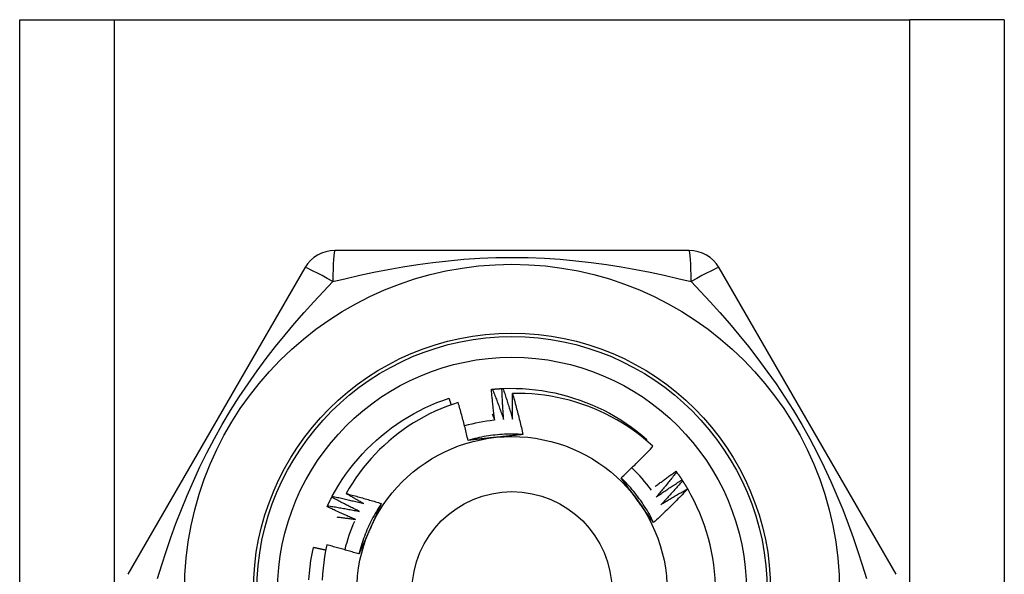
# Model space of a CAD drawing. Header units: inches. Extents: x 4.1 to 95.3, y 5.8 to 50.1.
# Tile 41 of 76: x 6.181 to 6.743, y 36.646 to 36.963. Entities that reach past the tile are written whole.
import ezdxf

# ---------------------------------------------------------------- set-up
doc = ezdxf.new("R2010")
doc.units = ezdxf.units.IN
doc.header["$MEASUREMENT"] = 0
doc.layers.add('Visible Edges(ANSI)', color=7, linetype='Continuous', lineweight=25)
doc.layers.add('Visible Tangent Edges(ANSI)', color=7, linetype='Continuous', lineweight=25)

msp = doc.modelspace()

# ---------------------------------------------------------------- linework, layer by layer
at = {"layer": 'Visible Edges(ANSI)'}
for p, q in [((6.180528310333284, 36.96306930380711), (6.234378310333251, 36.9630693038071)), ((6.180528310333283, 19.57724253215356), (6.180528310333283, 36.96306930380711)), ((6.234378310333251, 36.96306930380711), (6.688678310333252, 36.96306930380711)), ((6.742528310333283, 36.96306930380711), (6.688678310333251, 36.96306930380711)), ((6.742528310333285, 36.96306930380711), (6.742528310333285, 19.57724253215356)), ((6.562678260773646, 36.83117954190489), (6.360378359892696, 36.83117954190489)), ((6.343330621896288, 36.82133701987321), (6.242180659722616, 36.6461401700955)), ((6.680875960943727, 36.6461401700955), (6.579725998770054, 36.82133701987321)), ((6.53806041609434, 36.72275055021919), (6.53850307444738, 36.7232676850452)), ((6.555124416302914, 36.70506298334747), (6.555480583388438, 36.70457555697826)), ((6.558567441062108, 36.70011230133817), (6.558897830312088, 36.69960704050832)), ((6.561748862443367, 36.69498958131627), (6.561797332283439, 36.69490674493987)), ((6.358661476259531, 36.690217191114), (6.358943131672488, 36.69075115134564))]:
    msp.add_line(p, q, dxfattribs=at)
at = {"layer": 'Visible Edges(ANSI)', "flags": 128}
for points in [[(6.449773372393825, 36.75184297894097), (6.449798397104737, 36.75184552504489), (6.449823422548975, 36.75184805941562), (6.449848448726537, 36.75185059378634), (6.449873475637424, 36.75185311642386), (6.449898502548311, 36.75185563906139), (6.449923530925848, 36.75185816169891), (6.449948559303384, 36.75186067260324), (6.449973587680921, 36.75186317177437), (6.449998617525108, 36.75186567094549), (6.450023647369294, 36.75186817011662), (6.450048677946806, 36.75187065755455), (6.450073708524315, 36.75187314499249), (6.450098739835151, 36.75187562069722), (6.450123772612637, 36.75187809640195), (6.450148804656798, 36.75188056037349), (6.450173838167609, 36.75188302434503), (6.45019887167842, 36.75188547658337), (6.450223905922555, 36.7518879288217), (6.450248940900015, 36.75189036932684), (6.450273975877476, 36.75189280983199), (6.450299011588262, 36.75189525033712), (6.450324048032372, 36.75189767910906), (6.450349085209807, 36.75190010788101), (6.450374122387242, 36.75190252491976)], [(6.451674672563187, 36.73423034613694), (6.451578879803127, 36.73496187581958), (6.451484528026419, 36.73569362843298), (6.451391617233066, 36.73642559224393), (6.451300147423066, 36.73715776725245), (6.451210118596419, 36.73789015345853), (6.451121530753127, 36.73862275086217), (6.451034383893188, 36.73935554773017), (6.450948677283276, 36.74008855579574), (6.450864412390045, 36.74082176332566), (6.450781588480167, 36.74155517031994), (6.450700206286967, 36.74228877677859), (6.450620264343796, 36.74302257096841), (6.450541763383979, 36.74375657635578), (6.45046470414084, 36.74449076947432), (6.450389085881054, 36.74522515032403), (6.450314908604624, 36.74595973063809), (6.450242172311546, 36.74669449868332), (6.450170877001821, 36.74742944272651), (6.450101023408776, 36.74816458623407), (6.450032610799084, 36.7488999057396), (6.449965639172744, 36.7496354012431), (6.449900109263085, 36.75037108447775), (6.449836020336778, 36.75110694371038), (6.449773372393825, 36.75184297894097)], [(6.450374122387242, 36.75190252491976), (6.45059922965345, 36.75192400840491), (6.450824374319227, 36.75194503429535), (6.451049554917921, 36.75196561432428), (6.451274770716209, 36.75198572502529), (6.451500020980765, 36.75200537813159), (6.45172530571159, 36.75202457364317), (6.451950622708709, 36.75204331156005), (6.452175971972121, 36.7520615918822), (6.452401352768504, 36.75207941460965), (6.452626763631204, 36.75209677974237), (6.452852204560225, 36.75211368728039), (6.453077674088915, 36.75213013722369), (6.453303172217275, 36.75214614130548), (6.453528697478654, 36.75216167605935), (6.453754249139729, 36.75217676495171), (6.453979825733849, 36.75219138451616), (6.454205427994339, 36.75220555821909), (6.454431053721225, 36.7522192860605), (6.454656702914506, 36.75223254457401), (6.454882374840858, 36.752245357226), (6.455108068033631, 36.75225771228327), (6.455333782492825, 36.75226960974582), (6.455559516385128, 36.75228104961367), (6.455785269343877, 36.75229204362)], [(6.450374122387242, 36.75190252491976), (6.450656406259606, 36.75118848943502), (6.450937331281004, 36.7504738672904), (6.451216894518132, 36.74975868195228), (6.45149509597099, 36.74904292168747), (6.451771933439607, 36.74832658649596), (6.45204740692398, 36.74760967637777), (6.452321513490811, 36.74689220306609), (6.452594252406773, 36.7461741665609), (6.452865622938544, 36.74545555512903), (6.453135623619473, 36.74473639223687), (6.453404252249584, 36.74401665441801), (6.453671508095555, 36.74329636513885), (6.45393739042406, 36.74257551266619), (6.454201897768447, 36.74185410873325), (6.454465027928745, 36.7411321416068), (6.454726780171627, 36.74040963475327), (6.454987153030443, 36.73968656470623), (6.455246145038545, 36.73896294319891), (6.45550375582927, 36.73823878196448), (6.455759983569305, 36.73751406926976), (6.456014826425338, 36.73678880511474), (6.456268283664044, 36.73606301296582), (6.456520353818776, 36.7353366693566), (6.456771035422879, 36.73460978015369)], [(6.455786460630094, 36.7522973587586), (6.455811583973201, 36.75229860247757), (6.455836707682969, 36.75229983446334), (6.455861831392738, 36.7523010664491), (6.455886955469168, 36.75230229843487), (6.455912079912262, 36.75230350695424), (6.455937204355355, 36.75230472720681), (6.455962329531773, 36.75230593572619), (6.45598745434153, 36.75230713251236), (6.45601257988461, 36.75230832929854), (6.456037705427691, 36.75230952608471), (6.456062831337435, 36.75231071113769), (6.45608795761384, 36.75231189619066), (6.456113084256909, 36.75231306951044), (6.456138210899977, 36.75231424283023), (6.456163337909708, 36.75231540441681), (6.456188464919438, 36.75231656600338), (6.456213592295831, 36.75231771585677), (6.456238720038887, 36.75231886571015), (6.456263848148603, 36.75232000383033), (6.456288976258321, 36.75232114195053), (6.456314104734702, 36.75232228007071), (6.456339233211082, 36.7523234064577), (6.456364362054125, 36.75232452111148), (6.45638949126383, 36.75232563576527)], [(6.456771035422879, 36.73460978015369), (6.456713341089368, 36.73534530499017), (6.456657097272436, 36.73608096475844), (6.456602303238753, 36.73681676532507), (6.456548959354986, 36.73755269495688), (6.45649706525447, 36.73828876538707), (6.456446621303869, 36.73902497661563), (6.456397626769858, 36.73976130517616), (6.456350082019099, 36.74049777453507), (6.45630398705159, 36.74123436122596), (6.456259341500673, 36.74197108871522), (6.456216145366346, 36.74270792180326), (6.456174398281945, 36.74344488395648), (6.456134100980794, 36.74418197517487), (6.456095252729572, 36.74491917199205), (6.456057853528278, 36.74565649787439), (6.456021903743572, 36.74639392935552), (6.455987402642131, 36.74713147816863), (6.455954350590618, 36.74786914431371), (6.455922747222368, 36.74860691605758), (6.455892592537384, 36.74934479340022), (6.455863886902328, 36.75008278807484), (6.455836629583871, 36.75082087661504), (6.455810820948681, 36.75155907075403), (6.455786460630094, 36.7522973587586)], [(6.45638949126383, 36.75232563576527), (6.460107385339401, 36.75242812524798), (6.463825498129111, 36.75240722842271), (6.467540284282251, 36.75226417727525), (6.471248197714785, 36.75200025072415), (6.474945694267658, 36.75161668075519), (6.478629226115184, 36.75111473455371), (6.482295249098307, 36.75049567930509), (6.485940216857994, 36.74976074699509), (6.489560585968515, 36.74891120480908), (6.493152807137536, 36.74794829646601), (6.496713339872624, 36.74687328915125), (6.50023863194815, 36.74568743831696), (6.503725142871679, 36.74439198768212), (6.507169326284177, 36.74298820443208), (6.510567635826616, 36.74147733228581), (6.51391652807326, 36.73986062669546), (6.517212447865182, 36.73813934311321), (6.520451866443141, 36.73631474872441), (6.523631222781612, 36.73438808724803), (6.52674697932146, 36.73236060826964), (6.529795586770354, 36.7302335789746), (6.53277350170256, 36.72800824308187), (6.535677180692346, 36.72568586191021), (6.53850307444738, 36.7232676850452)], [(6.45638949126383, 36.75232563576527), (6.456634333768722, 36.75159791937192), (6.456877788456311, 36.75086968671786), (6.457119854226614, 36.75014094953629), (6.45736052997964, 36.74941170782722), (6.457599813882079, 36.74868197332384), (6.457837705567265, 36.74795173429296), (6.458074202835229, 36.74722100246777), (6.458309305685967, 36.74648977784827), (6.458543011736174, 36.74575804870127), (6.458775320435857, 36.74502583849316), (6.459006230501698, 36.74429313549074), (6.459235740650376, 36.74355993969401), (6.459463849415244, 36.74282626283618), (6.459690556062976, 36.74209209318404), (6.459915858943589, 36.74135745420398), (6.460139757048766, 36.74062232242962), (6.460362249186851, 36.73988672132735), (6.460583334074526, 36.73915062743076), (6.460803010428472, 36.73841406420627), (6.46102127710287, 36.73767703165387), (6.461238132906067, 36.73693952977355), (6.461453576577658, 36.73620154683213), (6.461667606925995, 36.73546310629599), (6.461880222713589, 36.73472418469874)], [(6.461880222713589, 36.73472418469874), (6.461863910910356, 36.73533920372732), (6.461848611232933, 36.73595426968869), (6.461834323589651, 36.73656937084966), (6.461821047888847, 36.73718451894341), (6.461808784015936, 36.73779971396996), (6.461797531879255, 36.7384149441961), (6.461787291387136, 36.73903022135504), (6.461778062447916, 36.73964552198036), (6.461769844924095, 36.74026086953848), (6.461762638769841, 36.7408762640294), (6.461756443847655, 36.7414916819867), (6.461751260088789, 36.7421071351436), (6.461747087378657, 36.7427226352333), (6.461743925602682, 36.74333815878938), (6.461741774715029, 36.74395370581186), (6.461740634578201, 36.74456929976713), (6.461740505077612, 36.74518490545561), (6.461741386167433, 36.74580055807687), (6.461743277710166, 36.74641622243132), (6.461746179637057, 36.74703192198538), (6.46175009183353, 36.74764765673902), (6.461755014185, 36.74826340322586), (6.461760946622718, 36.7488791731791), (6.461767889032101, 36.74949496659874)], [(6.541994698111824, 36.71929893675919), (6.539254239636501, 36.72173627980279), (6.536441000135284, 36.72408273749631), (6.533557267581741, 36.72633673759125), (6.530605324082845, 36.72849669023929), (6.52758747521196, 36.73056102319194), (6.524506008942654, 36.73252815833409), (6.521363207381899, 36.73439650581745), (6.518161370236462, 36.73616449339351), (6.514902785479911, 36.73783054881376), (6.511589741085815, 36.7393930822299), (6.508224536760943, 36.74085052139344), (6.504810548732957, 36.74220085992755), (6.501358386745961, 36.74343976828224), (6.497872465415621, 36.74456594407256), (6.494355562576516, 36.74557880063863), (6.490810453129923, 36.74647771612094), (6.48723991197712, 36.74726209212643), (6.483646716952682, 36.747931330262), (6.480033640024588, 36.74848483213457), (6.476403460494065, 36.74892196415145), (6.472758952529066, 36.74924216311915), (6.469102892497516, 36.74944478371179), (6.465438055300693, 36.74952925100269), (6.461767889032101, 36.74949496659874)], [(6.461767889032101, 36.74949496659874), (6.462046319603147, 36.74852603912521), (6.462322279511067, 36.747556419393), (6.462595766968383, 36.74658608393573), (6.462866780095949, 36.745615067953), (6.463135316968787, 36.74464335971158), (6.463401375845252, 36.7436709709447), (6.463664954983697, 36.74269788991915), (6.463926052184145, 36.74172414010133), (6.464184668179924, 36.74074969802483), (6.464440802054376, 36.73977456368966), (6.464694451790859, 36.73879874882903), (6.46494561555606, 36.73782226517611), (6.465194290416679, 36.73684510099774), (6.465440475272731, 36.73586726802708), (6.465684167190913, 36.73488875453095), (6.465925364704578, 36.73390959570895), (6.466164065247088, 36.73292976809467), (6.46640026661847, 36.7319492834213), (6.466633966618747, 36.73096815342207), (6.46686516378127, 36.72998637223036), (6.46709385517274, 36.72900394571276), (6.467320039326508, 36.72802088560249), (6.467543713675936, 36.72703718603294), (6.467764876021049, 36.72605285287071)], [(6.358943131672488, 36.69075115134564), (6.360741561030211, 36.69400674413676), (6.362646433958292, 36.69719990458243), (6.364654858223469, 36.70032821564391), (6.366763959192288, 36.70338926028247), (6.368970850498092, 36.70638061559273), (6.371272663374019, 36.70929986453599), (6.373666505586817, 36.71214459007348), (6.376149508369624, 36.71491237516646), (6.378718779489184, 36.71760080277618), (6.381371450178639, 36.7202074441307), (6.384104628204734, 36.72272989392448), (6.386915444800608, 36.72516572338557), (6.389801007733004, 36.72751252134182), (6.392758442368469, 36.7297678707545), (6.395784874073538, 36.73192934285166), (6.398877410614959, 36.73399452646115), (6.402033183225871, 36.73596100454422), (6.40524929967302, 36.73782636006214), (6.408522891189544, 36.73958817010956), (6.411851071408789, 36.74124400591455), (6.415230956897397, 36.74279147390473), (6.418659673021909, 36.74422814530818), (6.422134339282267, 36.74555159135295), (6.425652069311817, 36.7467593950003)], [(6.430815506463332, 36.74434038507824), (6.427475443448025, 36.74323159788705), (6.424168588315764, 36.74201734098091), (6.420897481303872, 36.74069804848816), (6.417668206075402, 36.7392757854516), (6.414489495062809, 36.73775444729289), (6.41136370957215, 36.73613548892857), (6.408293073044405, 36.73442034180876), (6.405279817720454, 36.7326103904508), (6.40232616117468, 36.73070706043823), (6.39943434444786, 36.72871174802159), (6.396606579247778, 36.72662587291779), (6.393845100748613, 36.724450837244), (6.391152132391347, 36.72218804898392), (6.388529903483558, 36.7198389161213), (6.385980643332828, 36.71740485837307), (6.383507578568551, 36.71488832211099), (6.381118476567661, 36.71229704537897), (6.37881583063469, 36.70963416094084), (6.376601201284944, 36.70690185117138), (6.374476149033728, 36.70410231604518), (6.372442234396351, 36.70123775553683), (6.370501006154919, 36.69831035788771), (6.368654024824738, 36.69532232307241), (6.366902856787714, 36.69227584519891)], [(6.426912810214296, 36.74303329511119), (6.426861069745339, 36.74318878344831), (6.426809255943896, 36.74334424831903), (6.426757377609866, 36.74349970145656), (6.426705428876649, 36.74365513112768), (6.426653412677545, 36.74381053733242), (6.426601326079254, 36.74396593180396), (6.426549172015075, 36.7441212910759), (6.42649694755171, 36.74427663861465), (6.426444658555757, 36.744431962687), (6.426392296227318, 36.74458727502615), (6.42633986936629, 36.74474256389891), (6.426287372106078, 36.74489782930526), (6.426234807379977, 36.74505307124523), (6.426182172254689, 36.7452082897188), (6.426129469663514, 36.74536349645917), (6.426076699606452, 36.74551867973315), (6.426023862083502, 36.74567383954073), (6.425970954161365, 36.74582898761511), (6.425917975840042, 36.7459841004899), (6.42586493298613, 36.7461392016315), (6.425811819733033, 36.74629427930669), (6.425758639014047, 36.74644934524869), (6.425705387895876, 36.74660437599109), (6.425652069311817, 36.7467593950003)], [(6.436447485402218, 36.72270276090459), (6.436238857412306, 36.72361132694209), (6.436027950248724, 36.7245193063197), (6.435814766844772, 36.72542669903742), (6.435599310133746, 36.72633349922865), (6.43538158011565, 36.7272397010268), (6.43516157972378, 36.72814530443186), (6.434939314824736, 36.72905030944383), (6.434714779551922, 36.72995471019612), (6.434487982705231, 36.73085849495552), (6.434258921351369, 36.73176167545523), (6.43402760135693, 36.73266423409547), (6.433794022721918, 36.73356617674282), (6.433558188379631, 36.73446749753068), (6.433320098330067, 36.73536819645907), (6.43307975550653, 36.73626825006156), (6.432837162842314, 36.73716768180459), (6.432592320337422, 36.73806647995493), (6.432345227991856, 36.73896465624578), (6.432095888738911, 36.73986219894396), (6.431844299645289, 36.74075910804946), (6.431590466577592, 36.74165538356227), (6.431334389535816, 36.74255102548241), (6.431076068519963, 36.74344603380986), (6.430815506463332, 36.74434038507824)], [(6.450239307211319, 36.73774385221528), (6.450299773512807, 36.7375977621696), (6.450360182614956, 36.73745163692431), (6.450420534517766, 36.73730548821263), (6.450480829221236, 36.73715930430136), (6.450541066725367, 36.7370131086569), (6.450601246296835, 36.73686687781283), (6.450661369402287, 36.73672062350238), (6.450721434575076, 36.73657434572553), (6.450781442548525, 36.73642804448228), (6.450841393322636, 36.73628170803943), (6.450901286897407, 36.73613534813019), (6.450961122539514, 36.73598896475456), (6.451020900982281, 36.73584255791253), (6.451080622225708, 36.73569612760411), (6.451140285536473, 36.73554966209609), (6.451199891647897, 36.73540317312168), (6.451259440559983, 36.73525666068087), (6.45131893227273, 36.73511012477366), (6.451378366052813, 36.73496355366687), (6.451437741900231, 36.73481697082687), (6.451497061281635, 36.73467035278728), (6.451556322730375, 36.7345237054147), (6.451615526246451, 36.73437704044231), (6.451674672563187, 36.73423034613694)], [(6.467764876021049, 36.72605285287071), (6.466448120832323, 36.72613264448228), (6.465130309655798, 36.72619323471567), (6.463811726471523, 36.72623463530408), (6.462492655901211, 36.72625686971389), (6.461173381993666, 36.72625994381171), (6.459854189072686, 36.72624388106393), (6.458535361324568, 36.72620870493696), (6.457217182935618, 36.72615442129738), (6.455899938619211, 36.7260810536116), (6.454583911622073, 36.72598861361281), (6.453269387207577, 36.725877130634), (6.451956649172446, 36.72574660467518), (6.450645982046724, 36.72559706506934), (6.449337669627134, 36.72542852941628), (6.448031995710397, 36.72524100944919), (6.446729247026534, 36.72503452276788), (6.445429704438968, 36.72480908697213), (6.444133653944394, 36.72456471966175), (6.442841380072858, 36.72430143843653), (6.441553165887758, 36.72401926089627), (6.44026929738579, 36.72371819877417), (6.438990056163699, 36.72339827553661), (6.437715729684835, 36.72305950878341), (6.436446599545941, 36.72270191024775)], [(6.452268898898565, 36.7243950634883), (6.451604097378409, 36.72432518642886), (6.450939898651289, 36.72425535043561), (6.450276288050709, 36.72418554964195), (6.449613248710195, 36.72411576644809), (6.448950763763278, 36.72404598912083), (6.448288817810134, 36.72397620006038), (6.447627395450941, 36.72390638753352), (6.446966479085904, 36.72383653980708), (6.446306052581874, 36.72376663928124), (6.445646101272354, 36.72369667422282), (6.444986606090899, 36.72362663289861), (6.44432755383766, 36.72355650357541), (6.443668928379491, 36.72348626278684), (6.443010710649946, 36.72341590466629), (6.442352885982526, 36.72334541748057), (6.441695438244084, 36.72327477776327), (6.441038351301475, 36.7232039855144), (6.440381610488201, 36.72313301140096), (6.439725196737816, 36.72306185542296), (6.439069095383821, 36.722990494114), (6.438413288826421, 36.72291891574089), (6.437757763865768, 36.722847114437), (6.437102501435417, 36.72277506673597), (6.436447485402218, 36.72270276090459)], [(6.467764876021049, 36.72605285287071), (6.467123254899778, 36.72598193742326), (6.466481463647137, 36.72591129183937), (6.465839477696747, 36.72584090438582), (6.465197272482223, 36.72577075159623), (6.464554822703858, 36.7257008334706), (6.463912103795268, 36.72563112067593), (6.463269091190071, 36.72556160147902), (6.462625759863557, 36.72549226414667), (6.461982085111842, 36.7254230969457), (6.461338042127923, 36.7253540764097), (6.460693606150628, 36.72528519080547), (6.460048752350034, 36.72521642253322), (6.459403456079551, 36.72514775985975), (6.458757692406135, 36.72507919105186), (6.458111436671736, 36.72501069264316), (6.45746466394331, 36.72494225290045), (6.456817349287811, 36.72487386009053), (6.456169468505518, 36.72480549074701), (6.455520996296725, 36.72473714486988), (6.454871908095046, 36.72466878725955), (6.454222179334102, 36.72460041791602), (6.453571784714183, 36.7245320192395), (6.452920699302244, 36.7244635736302), (6.452268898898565, 36.7243950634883)], [(6.523816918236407, 36.70122083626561), (6.524599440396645, 36.70194909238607), (6.525379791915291, 36.70267955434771), (6.526157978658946, 36.70341222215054), (6.526933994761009, 36.70414708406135), (6.527707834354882, 36.70488414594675), (6.528479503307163, 36.70562339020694), (6.529248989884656, 36.70636482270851), (6.53001629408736, 36.70710842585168), (6.530781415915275, 36.70785421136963), (6.531544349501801, 36.70860215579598), (6.532305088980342, 36.70935227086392), (6.533063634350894, 36.71010453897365), (6.53381998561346, 36.71085896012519), (6.534574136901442, 36.71161552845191), (6.535326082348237, 36.71237423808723), (6.536075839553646, 36.71313510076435), (6.536823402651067, 36.71389811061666), (6.537568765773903, 36.71466326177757), (6.538311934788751, 36.71543055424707), (6.539052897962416, 36.71619998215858), (6.539791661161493, 36.71697153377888), (6.540528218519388, 36.71774521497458), (6.541262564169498, 36.71852101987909), (6.541994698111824, 36.71929893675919)], [(6.543224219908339, 36.69627867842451), (6.543712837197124, 36.69665384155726), (6.54420208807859, 36.69702820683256), (6.544691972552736, 36.69740178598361), (6.545182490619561, 36.6977745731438), (6.54567363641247, 36.69814656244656), (6.546165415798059, 36.69851775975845), (6.546657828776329, 36.69888816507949), (6.547150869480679, 36.69925777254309), (6.547644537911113, 36.69962658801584), (6.548138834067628, 36.69999460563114), (6.548633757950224, 36.70036182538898), (6.549129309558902, 36.70072825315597), (6.549625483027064, 36.70109387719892), (6.550122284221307, 36.70145870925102), (6.550619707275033, 36.70182273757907), (6.551117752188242, 36.70218596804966), (6.551616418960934, 36.70254840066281), (6.552115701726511, 36.70291002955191), (6.552615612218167, 36.70327086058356), (6.553116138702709, 36.70363088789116), (6.553617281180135, 36.70399011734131), (6.554119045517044, 36.70434854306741), (6.554621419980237, 36.70470616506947), (6.555124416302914, 36.70506298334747)], [(6.555480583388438, 36.70457555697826), (6.555008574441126, 36.70396996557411), (6.554535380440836, 36.70336525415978), (6.554061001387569, 36.7027614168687), (6.553585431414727, 36.70215847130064), (6.553108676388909, 36.70155640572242), (6.552630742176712, 36.70095522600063), (6.552151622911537, 36.70035493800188), (6.551671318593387, 36.69975554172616), (6.551189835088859, 36.69915703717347), (6.550707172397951, 36.69855942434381), (6.550223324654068, 36.69796270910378), (6.549738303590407, 36.69736689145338), (6.549252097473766, 36.69677197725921), (6.548764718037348, 36.69617796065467), (6.548276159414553, 36.69558485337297), (6.547786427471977, 36.6949926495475), (6.547295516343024, 36.69440135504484), (6.546803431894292, 36.69381097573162), (6.546310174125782, 36.69322149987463), (6.54581574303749, 36.69263294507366), (6.545320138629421, 36.69204530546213), (6.544823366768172, 36.69145858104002), (6.544325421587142, 36.69087277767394), (6.543826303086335, 36.69028790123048)], [(6.555480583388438, 36.70457555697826), (6.555613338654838, 36.70439248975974), (6.55574571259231, 36.70420916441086), (6.555877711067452, 36.70402557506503), (6.556009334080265, 36.70384172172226), (6.55614057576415, 36.70365760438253), (6.556271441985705, 36.70347322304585), (6.556401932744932, 36.70328858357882), (6.55653204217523, 36.70310368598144), (6.556661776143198, 36.7029185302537), (6.556791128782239, 36.70273311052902), (6.55692010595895, 36.70254743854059), (6.557048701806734, 36.70236150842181), (6.557176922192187, 36.70217532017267), (6.557304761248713, 36.70198887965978), (6.557432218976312, 36.70180218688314), (6.55755930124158, 36.70161523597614), (6.55768600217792, 36.70142803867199), (6.557812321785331, 36.70124058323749), (6.557938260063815, 36.70105288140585), (6.55806382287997, 36.70086492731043), (6.558189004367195, 36.70067672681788), (6.558313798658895, 36.70048827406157), (6.558438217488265, 36.7002995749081), (6.558562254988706, 36.70011062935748)], [(6.542376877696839, 36.67577422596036), (6.541787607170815, 36.6769544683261), (6.541181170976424, 36.67812601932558), (6.540557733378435, 36.67928864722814), (6.539917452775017, 36.68044211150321), (6.539260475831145, 36.68158617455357), (6.538586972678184, 36.68272059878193), (6.537897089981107, 36.68384514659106), (6.537190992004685, 36.6849595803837), (6.536468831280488, 36.68606366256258), (6.535730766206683, 36.68715716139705), (6.534976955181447, 36.68823982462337), (6.534207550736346, 36.68931142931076), (6.533422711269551, 36.6903717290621), (6.532622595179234, 36.69142049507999), (6.531807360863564, 36.69245748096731), (6.530977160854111, 36.69348245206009), (6.530132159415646, 36.69449516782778), (6.529272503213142, 36.69549539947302), (6.528398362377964, 36.69648290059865), (6.527509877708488, 36.69745743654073), (6.526607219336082, 36.69841877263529), (6.525690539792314, 36.69936666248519), (6.52475999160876, 36.70030087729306), (6.523815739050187, 36.70122118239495)], [(6.533193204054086, 36.68836524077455), (6.53280028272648, 36.68890603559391), (6.532407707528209, 36.68944633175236), (6.532015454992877, 36.68998613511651), (6.531623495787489, 36.69052545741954), (6.531231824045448, 36.69106429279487), (6.530840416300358, 36.69160265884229), (6.530449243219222, 36.69214056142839), (6.530058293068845, 36.69267801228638), (6.529667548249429, 36.69321500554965), (6.529276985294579, 36.69375155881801), (6.528886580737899, 36.69428767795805), (6.528496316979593, 36.69482336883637), (6.528106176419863, 36.69535863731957), (6.527716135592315, 36.69589348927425), (6.527326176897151, 36.6964279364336), (6.526936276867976, 36.69696198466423), (6.526546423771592, 36.69749563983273), (6.526156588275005, 36.69802890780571), (6.525766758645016, 36.69856180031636), (6.525376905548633, 36.69909432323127), (6.524987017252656, 36.69962647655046), (6.52459707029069, 36.70015827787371), (6.524207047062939, 36.70068972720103), (6.523816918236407, 36.70122083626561)], [(6.543826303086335, 36.69028790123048), (6.544430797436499, 36.69071087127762), (6.545036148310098, 36.691132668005), (6.54564235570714, 36.69155327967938), (6.546249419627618, 36.691972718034), (6.546857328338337, 36.69239097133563), (6.547466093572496, 36.69280803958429), (6.548075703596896, 36.69322392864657), (6.548686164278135, 36.69363863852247), (6.549297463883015, 36.6940521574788), (6.549909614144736, 36.69446449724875), (6.550522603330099, 36.69487564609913), (6.551136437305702, 36.69528560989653), (6.551751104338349, 36.69569438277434), (6.552366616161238, 36.69610197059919), (6.552982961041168, 36.69650836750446), (6.553600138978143, 36.69691357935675), (6.55421814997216, 36.69731759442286), (6.55483699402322, 36.69772041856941), (6.555456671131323, 36.69812205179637), (6.556077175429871, 36.69852249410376), (6.556698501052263, 36.69892173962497), (6.5573206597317, 36.69931978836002), (6.557943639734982, 36.69971664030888), (6.558567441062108, 36.70011230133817)], [(6.558897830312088, 36.69960704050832), (6.558395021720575, 36.69902676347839), (6.557891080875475, 36.69844743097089), (6.557385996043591, 36.69786903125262), (6.556879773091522, 36.69729158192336), (6.556372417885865, 36.69671507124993), (6.555863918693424, 36.69613951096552), (6.555354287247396, 36.69556490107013), (6.554843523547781, 36.69499124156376), (6.554331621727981, 36.69441853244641), (6.553818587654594, 36.69384677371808), (6.553304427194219, 36.69327597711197), (6.552789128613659, 36.69270614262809), (6.552272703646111, 36.69213726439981), (6.551755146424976, 36.69156934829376), (6.551236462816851, 36.69100239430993), (6.550716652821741, 36.69043640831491), (6.550195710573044, 36.68987139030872), (6.549673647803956, 36.68930734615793), (6.549150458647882, 36.68874426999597), (6.548626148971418, 36.68818216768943), (6.548100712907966, 36.6876210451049), (6.547574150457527, 36.68706089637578), (6.547046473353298, 36.68650173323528), (6.546517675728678, 36.6859435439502)], [(6.558897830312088, 36.69960704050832), (6.559020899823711, 36.69941733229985), (6.559143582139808, 36.69922738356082), (6.559265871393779, 36.69903718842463), (6.559387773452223, 36.6988467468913), (6.55950928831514, 36.69865607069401), (6.559630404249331, 36.69846514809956), (6.559751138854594, 36.69827398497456), (6.559871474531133, 36.698082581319), (6.559991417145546, 36.69789093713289), (6.560110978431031, 36.69769905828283), (6.56023014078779, 36.69750693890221), (6.560348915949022, 36.69731458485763), (6.560467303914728, 36.6971219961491), (6.560585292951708, 36.69692917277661), (6.560702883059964, 36.69673611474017), (6.560820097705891, 36.69654282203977), (6.560936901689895, 36.69634929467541), (6.561053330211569, 36.6961555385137), (6.561169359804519, 36.69596155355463), (6.561284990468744, 36.69576733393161), (6.56140023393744, 36.69557289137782), (6.561515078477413, 36.69537821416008), (6.561629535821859, 36.69518331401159), (6.56174359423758, 36.69498818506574)], [(6.561797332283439, 36.69490674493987), (6.561014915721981, 36.69408321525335), (6.560230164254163, 36.69326194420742), (6.559443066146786, 36.69244293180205), (6.558653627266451, 36.69162619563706), (6.557861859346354, 36.69081172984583), (6.557067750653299, 36.68999954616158), (6.556271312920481, 36.68918964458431), (6.555472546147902, 36.68838203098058), (6.554671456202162, 36.68757670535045), (6.553868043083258, 36.68677368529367), (6.553062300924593, 36.68597295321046), (6.552254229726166, 36.68517451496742), (6.551443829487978, 36.68437837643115), (6.550631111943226, 36.68358454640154), (6.549816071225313, 36.6827930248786), (6.548998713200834, 36.68200382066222), (6.548179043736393, 36.681216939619), (6.547357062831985, 36.68043238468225), (6.546532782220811, 36.67965016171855), (6.545706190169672, 36.67887027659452), (6.544877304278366, 36.67809273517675), (6.544046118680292, 36.67731754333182), (6.543212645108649, 36.67654470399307), (6.542376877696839, 36.67577422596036)], [(6.546517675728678, 36.6859435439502), (6.547143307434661, 36.68633457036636), (6.547769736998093, 36.68672437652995), (6.548396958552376, 36.68711296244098), (6.549024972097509, 36.68750032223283), (6.549653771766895, 36.68788646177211), (6.550283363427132, 36.68827136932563), (6.55091373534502, 36.68865506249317), (6.551544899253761, 36.68903752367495), (6.552176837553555, 36.68941875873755), (6.552809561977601, 36.6897987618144), (6.5534430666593, 36.69017754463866), (6.554077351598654, 36.69055509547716), (6.554712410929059, 36.6909314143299), (6.55534824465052, 36.69130650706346), (6.555984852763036, 36.69168036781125), (6.556622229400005, 36.69205299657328), (6.55726038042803, 36.69242438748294), (6.55789929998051, 36.69279455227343), (6.558538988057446, 36.69316347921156), (6.559179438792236, 36.69353117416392), (6.559820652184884, 36.6938976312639), (6.56046262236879, 36.69426285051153), (6.561105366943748, 36.69462683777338), (6.561748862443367, 36.69498958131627)], [(6.356255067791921, 36.68535319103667), (6.356350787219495, 36.68555806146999), (6.356446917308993, 36.68576273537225), (6.35654346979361, 36.68596720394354), (6.35664043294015, 36.68617147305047), (6.356737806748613, 36.68637553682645), (6.356835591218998, 36.68657939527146), (6.356933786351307, 36.6867830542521), (6.357032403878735, 36.68698650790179), (6.357131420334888, 36.68718975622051), (6.357230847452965, 36.68739279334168), (6.357330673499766, 36.68759563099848), (6.357430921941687, 36.68779826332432), (6.357531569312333, 36.68800068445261), (6.357632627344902, 36.68820289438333), (6.357734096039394, 36.68840489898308), (6.35783596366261, 36.68860669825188), (6.35793824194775, 36.68880828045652), (6.358040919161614, 36.6890096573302), (6.358144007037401, 36.68921082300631), (6.358247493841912, 36.68941177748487), (6.358351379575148, 36.68961252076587), (6.35845566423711, 36.6898130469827), (6.358560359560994, 36.69001336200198), (6.358665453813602, 36.6902134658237)], [(6.37440190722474, 36.68208953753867), (6.373738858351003, 36.68241308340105), (6.373076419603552, 36.68273795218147), (6.372414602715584, 36.68306413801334), (6.371753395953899, 36.68339164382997), (6.371092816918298, 36.68372046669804), (6.370432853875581, 36.68405060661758), (6.369773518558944, 36.68438206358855), (6.369114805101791, 36.68471483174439), (6.368456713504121, 36.68504891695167), (6.367799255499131, 36.68538431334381), (6.367142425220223, 36.6857210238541), (6.366486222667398, 36.68605904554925), (6.365830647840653, 36.68639837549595), (6.365175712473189, 36.6867390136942), (6.364521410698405, 36.687080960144), (6.363867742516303, 36.68742421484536), (6.363214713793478, 36.68776877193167), (6.362562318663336, 36.68811464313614), (6.361910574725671, 36.68846181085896), (6.361259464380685, 36.68881028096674), (6.360608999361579, 36.68916005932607), (6.359959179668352, 36.68951113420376), (6.359310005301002, 36.6898635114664), (6.358661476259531, 36.690217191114)], [(6.358943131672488, 36.69075115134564), (6.359694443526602, 36.69059282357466), (6.360445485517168, 36.69043303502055), (6.361196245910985, 36.69027180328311), (6.361946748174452, 36.69010911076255), (6.362696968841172, 36.68994496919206), (6.363446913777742, 36.68977937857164), (6.364196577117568, 36.6896123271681), (6.364945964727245, 36.68944382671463), (6.365695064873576, 36.68927387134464), (6.36644387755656, 36.68910246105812), (6.3671924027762, 36.68892960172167), (6.367940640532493, 36.6887552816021), (6.368688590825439, 36.6885795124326), (6.369436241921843, 36.68840228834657), (6.370183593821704, 36.68822360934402), (6.370930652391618, 36.68804346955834), (6.371677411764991, 36.68786188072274), (6.372423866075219, 36.68767883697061), (6.373170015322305, 36.68749433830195), (6.373915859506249, 36.68730838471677), (6.374661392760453, 36.68712097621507), (6.375406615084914, 36.68693210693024), (6.376151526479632, 36.68674178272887), (6.376896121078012, 36.68655000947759)], [(6.366902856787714, 36.69227584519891), (6.367742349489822, 36.69205954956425), (6.368581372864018, 36.69184141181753), (6.369419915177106, 36.69162143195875), (6.370257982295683, 36.69139960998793), (6.371095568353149, 36.69117595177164), (6.371932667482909, 36.69095045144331), (6.372769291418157, 36.69072310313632), (6.373605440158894, 36.69049391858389), (6.374441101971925, 36.69026288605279), (6.375276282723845, 36.69003001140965), (6.376110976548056, 36.68979529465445), (6.376945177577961, 36.68955873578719), (6.377778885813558, 36.68932032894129), (6.37861209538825, 36.68908008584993), (6.379444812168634, 36.68883799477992), (6.380277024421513, 36.68859406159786), (6.381108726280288, 36.68834828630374), (6.381939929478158, 36.68810066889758), (6.382770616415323, 36.68785120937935), (6.383600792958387, 36.68759990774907), (6.384430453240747, 36.68734676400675), (6.385259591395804, 36.68709177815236), (6.38608821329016, 36.68683495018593), (6.386916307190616, 36.68657627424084)], [(6.376896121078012, 36.68655000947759), (6.376476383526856, 36.68678235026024), (6.376056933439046, 36.68701523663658), (6.37563777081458, 36.68724866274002), (6.375218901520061, 36.68748263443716), (6.374800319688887, 36.687717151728), (6.374382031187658, 36.68795221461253), (6.373964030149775, 36.68818781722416), (6.373546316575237, 36.68842395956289), (6.373128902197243, 36.68866064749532), (6.372711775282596, 36.68889787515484), (6.372294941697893, 36.68913564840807), (6.371878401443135, 36.68937396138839), (6.371462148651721, 36.68961281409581), (6.371046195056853, 36.68985221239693), (6.370630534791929, 36.69009214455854), (6.37021516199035, 36.69033262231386), (6.369800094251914, 36.69057363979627), (6.369385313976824, 36.69081519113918), (6.368970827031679, 36.69105728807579), (6.368556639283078, 36.6912999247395), (6.368142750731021, 36.69154309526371), (6.367729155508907, 36.69178680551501), (6.367315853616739, 36.69203105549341), (6.366902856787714, 36.69227584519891)], [(6.542376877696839, 36.67577422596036), (6.541994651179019, 36.67629442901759), (6.541612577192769, 36.67681491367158), (6.541230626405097, 36.67733569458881), (6.540848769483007, 36.67785678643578), (6.540466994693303, 36.67837820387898), (6.54008526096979, 36.67889995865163), (6.539703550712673, 36.67942206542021), (6.539321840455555, 36.67994453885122), (6.538940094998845, 36.68046739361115), (6.538558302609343, 36.68099063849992), (6.538176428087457, 36.6815142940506), (6.53779444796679, 36.68203837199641), (6.537412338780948, 36.68256288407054), (6.537030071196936, 36.68308784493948), (6.536647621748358, 36.68361326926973), (6.536264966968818, 36.6841391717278), (6.535882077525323, 36.68466556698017), (6.535498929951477, 36.68519246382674), (6.535115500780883, 36.68571987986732), (6.534731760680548, 36.6862478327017), (6.534347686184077, 36.68677633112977), (6.533963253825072, 36.68730538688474), (6.53357843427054, 36.687835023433), (6.533193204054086, 36.68836524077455)], [(6.356001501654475, 36.68480532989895), (6.356012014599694, 36.68482818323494), (6.356022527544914, 36.68485103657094), (6.356033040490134, 36.68487388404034), (6.356043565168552, 36.68489673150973), (6.356054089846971, 36.68491957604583), (6.356064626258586, 36.68494241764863), (6.356075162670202, 36.68496525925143), (6.356085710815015, 36.68498809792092), (6.356096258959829, 36.68501093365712), (6.356106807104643, 36.68503376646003), (6.356117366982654, 36.68505659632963), (6.356127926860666, 36.68507942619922), (6.356138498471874, 36.68510225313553), (6.356149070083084, 36.68512507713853), (6.356159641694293, 36.68514789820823), (6.356170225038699, 36.68517071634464), (6.356180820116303, 36.68519353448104), (6.35619140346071, 36.68521634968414), (6.356202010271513, 36.68523916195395), (6.356212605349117, 36.68526197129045), (6.35622321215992, 36.68528478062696), (6.356233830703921, 36.68530758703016), (6.35624444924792, 36.68533039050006), (6.356255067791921, 36.68535319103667)], [(6.372142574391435, 36.67750562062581), (6.371463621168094, 36.67779431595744), (6.370785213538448, 36.67808436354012), (6.370107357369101, 36.67837576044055), (6.369430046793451, 36.67866850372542), (6.368753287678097, 36.67896259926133), (6.368077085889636, 36.6792580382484), (6.367401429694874, 36.67955482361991), (6.366726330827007, 36.67985295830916), (6.366051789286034, 36.68015243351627), (6.365377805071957, 36.68045325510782), (6.364704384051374, 36.68075541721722), (6.364031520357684, 36.68105892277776), (6.363359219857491, 36.68136376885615), (6.36268748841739, 36.68166995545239), (6.362016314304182, 36.68197747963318), (6.361345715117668, 36.68228634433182), (6.360675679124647, 36.6825965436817), (6.360006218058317, 36.68290808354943), (6.359337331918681, 36.68322095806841), (6.358669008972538, 36.68353516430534), (6.358001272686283, 36.68385070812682), (6.357334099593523, 36.68416758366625), (6.356667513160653, 36.68448579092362), (6.356001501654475, 36.68480532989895)], [(6.356255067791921, 36.68535319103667), (6.357013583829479, 36.6852340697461), (6.357771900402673, 36.68511348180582), (6.358530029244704, 36.6849914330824), (6.359287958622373, 36.68486791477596), (6.360045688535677, 36.68474293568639), (6.360803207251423, 36.68461648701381), (6.361560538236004, 36.68448857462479), (6.362317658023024, 36.68435919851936), (6.363074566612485, 36.6842283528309), (6.363831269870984, 36.68409604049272), (6.364587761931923, 36.68396226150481), (6.365344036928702, 36.68382701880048), (6.366100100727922, 36.68369030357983), (6.366855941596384, 36.68355212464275), (6.367611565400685, 36.68341247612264), (6.368366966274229, 36.68327135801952), (6.369122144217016, 36.68312877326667), (6.369877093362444, 36.6829847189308), (6.370631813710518, 36.6828391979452), (6.371386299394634, 36.68269220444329), (6.372140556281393, 36.68254374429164), (6.372894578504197, 36.68239381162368), (6.373648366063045, 36.68224240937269), (6.37440190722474, 36.68208953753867)], [(6.386916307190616, 36.68657627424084), (6.386188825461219, 36.68547582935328), (6.385477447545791, 36.68436486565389), (6.384782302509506, 36.68324364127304), (6.38410351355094, 36.68211240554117), (6.383441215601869, 36.68097141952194), (6.382795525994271, 36.67982093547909), (6.382166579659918, 36.67866120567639), (6.38155449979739, 36.67749248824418), (6.380959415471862, 36.67631503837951), (6.380381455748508, 36.67512910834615), (6.379820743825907, 36.67393495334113), (6.379277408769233, 36.67273282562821), (6.378751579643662, 36.67152298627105), (6.378243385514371, 36.67030568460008), (6.377752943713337, 36.66908117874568), (6.377280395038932, 36.66784972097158), (6.376825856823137, 36.66661156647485), (6.376389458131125, 36.66536697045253), (6.375971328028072, 36.66411618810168), (6.375571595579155, 36.66285947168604), (6.37519038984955, 36.66159707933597), (6.374827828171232, 36.66032926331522), (6.37448404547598, 36.65905628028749), (6.374159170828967, 36.65777838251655)], [(6.386916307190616, 36.68657627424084), (6.386656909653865, 36.68598515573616), (6.386397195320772, 36.68539402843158), (6.386137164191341, 36.68480285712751), (6.385876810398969, 36.68421161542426), (6.385616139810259, 36.68362027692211), (6.385355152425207, 36.6830288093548), (6.385093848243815, 36.68243718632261), (6.384832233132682, 36.68184537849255), (6.384570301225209, 36.68125335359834), (6.384308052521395, 36.68066108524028), (6.38404548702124, 36.68006854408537), (6.383782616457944, 36.67947570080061), (6.383519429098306, 36.67888252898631), (6.383255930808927, 36.67828899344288), (6.382992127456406, 36.67769507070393), (6.382728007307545, 36.67710073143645), (6.382463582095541, 36.67650594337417), (6.382198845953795, 36.67591068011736), (6.381933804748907, 36.67531490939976), (6.381668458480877, 36.67471860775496), (6.381402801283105, 36.67412173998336), (6.381136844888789, 36.67352428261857), (6.380870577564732, 36.672926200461), (6.380604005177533, 36.67232747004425)], [(6.361553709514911, 36.67895196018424), (6.361995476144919, 36.67889740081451), (6.362437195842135, 36.67884234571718), (6.362878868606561, 36.67878679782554), (6.363320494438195, 36.678730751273), (6.363762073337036, 36.67867420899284), (6.364203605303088, 36.67861717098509), (6.364645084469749, 36.67855963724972), (6.365086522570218, 36.67850161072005), (6.365527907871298, 36.67844308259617), (6.365969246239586, 36.67838406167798), (6.366410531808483, 36.67832454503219), (6.36685177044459, 36.67826452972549), (6.367292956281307, 36.67820401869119), (6.367734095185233, 36.67814301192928), (6.368175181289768, 36.67808150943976), (6.368616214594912, 36.67801950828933), (6.369057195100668, 36.6779570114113), (6.369498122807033, 36.67789401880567), (6.369938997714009, 36.67783052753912), (6.370379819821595, 36.67776654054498), (6.37082058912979, 36.67770205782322), (6.371261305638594, 36.67763707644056), (6.371701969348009, 36.67757159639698), (6.372142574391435, 36.67750562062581)], [(6.380604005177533, 36.67232747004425), (6.380332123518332, 36.67171679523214), (6.380060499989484, 36.67110666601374), (6.379789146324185, 36.67049706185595), (6.379518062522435, 36.66988796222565), (6.379247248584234, 36.66927934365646), (6.37897671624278, 36.66867118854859), (6.378706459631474, 36.66806347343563), (6.378436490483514, 36.66745617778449), (6.378166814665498, 36.66684928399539), (6.377897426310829, 36.66624276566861), (6.377628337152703, 36.66563660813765), (6.377359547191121, 36.66503078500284), (6.377091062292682, 36.66442527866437), (6.376822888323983, 36.66382006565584), (6.376555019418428, 36.66321512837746), (6.376287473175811, 36.66261044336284), (6.376020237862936, 36.66200599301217), (6.3757533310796, 36.66140175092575), (6.375486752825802, 36.66079770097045), (6.375220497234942, 36.66019381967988), (6.374954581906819, 36.65959008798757), (6.374689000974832, 36.65898648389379), (6.374423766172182, 36.65838298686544), (6.374158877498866, 36.65777957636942)], [(6.34562741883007, 36.64304217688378), (6.345889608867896, 36.64675025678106), (6.346271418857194, 36.65044789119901), (6.346773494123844, 36.6541313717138), (6.347396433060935, 36.65779698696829), (6.348140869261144, 36.66144103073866)], [(6.355169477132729, 36.65994056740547), (6.354877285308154, 36.66000575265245), (6.35458503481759, 36.66007070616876), (6.354292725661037, 36.66013542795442), (6.354000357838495, 36.66019991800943), (6.353707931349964, 36.66026417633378), (6.353415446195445, 36.66032820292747), (6.353122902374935, 36.66039199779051), (6.352830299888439, 36.66045555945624), (6.352537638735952, 36.66051889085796), (6.352244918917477, 36.66058199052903), (6.351952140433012, 36.66064485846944), (6.351659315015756, 36.66070749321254), (6.351366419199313, 36.66076989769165), (6.35107347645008, 36.66083206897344), (6.350780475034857, 36.66089400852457), (6.35048740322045, 36.66095571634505), (6.350194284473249, 36.66101719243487), (6.349901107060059, 36.66107843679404), (6.349607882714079, 36.66113944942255), (6.349314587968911, 36.6612002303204), (6.349021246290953, 36.6612607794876), (6.348727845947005, 36.66132109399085), (6.348434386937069, 36.66138117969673), (6.348140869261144, 36.66144103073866)], [(6.355788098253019, 36.66293076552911), (6.355109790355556, 36.65962773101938), (6.35453404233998, 36.65630524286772), (6.354061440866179, 36.65296567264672), (6.353692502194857, 36.64961139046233), (6.353427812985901, 36.64624476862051), (6.353267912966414, 36.64286817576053)], [(6.374158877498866, 36.65777957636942), (6.373398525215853, 36.65801317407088), (6.372637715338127, 36.65824512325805), (6.37187644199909, 36.65847542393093), (6.371114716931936, 36.65870407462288), (6.370352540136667, 36.65893107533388), (6.369589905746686, 36.65915642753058), (6.368826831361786, 36.65938013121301), (6.368063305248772, 36.65960218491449), (6.367299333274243, 36.65982258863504), (6.366534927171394, 36.6600413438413), (6.365770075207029, 36.6602584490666), (6.365004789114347, 36.66047390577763), (6.364239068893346, 36.66068771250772), (6.363472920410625, 36.66089987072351), (6.362706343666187, 36.66111038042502), (6.361939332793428, 36.66131924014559), (6.36117189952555, 36.66152644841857), (6.36040405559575, 36.66173200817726), (6.35963577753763, 36.66193591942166), (6.358867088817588, 36.66213818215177), (6.358097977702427, 36.66233879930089), (6.357328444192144, 36.66253776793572), (6.356558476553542, 36.66273508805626), (6.355788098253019, 36.66293076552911)]]:
    msp.add_lwpolyline(points, dxfattribs=at)
at = {"layer": 'Visible Edges(ANSI)'}
for centre, radius in [((6.461528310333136, 36.6362976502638), 0.187007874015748), ((6.461528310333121, 36.6362976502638), 0.1338582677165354), ((6.461528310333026, 36.6362976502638), 0.0885826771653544)]:
    msp.add_circle(centre, radius, dxfattribs=at)
for centre, radius, start, end in [((6.360378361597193, 36.8114945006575), 0.0196850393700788, 90.00000000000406, 149.9999999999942), ((6.56267825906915, 36.8114945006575), 0.0196850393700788, 30.00000000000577, 90), ((6.461528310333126, 36.6362976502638), 0.0984251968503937, 96.0181037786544, 105.9568962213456), ((6.461528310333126, 36.6362976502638), 0.0984251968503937, 36.01810377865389, 45.95689622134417), ((6.46152831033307, 36.6362976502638), 0.1161417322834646, 0, 30.30707566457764), ((6.461528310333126, 36.6362976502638), 0.0984251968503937, 156.0181037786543, 165.9568962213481)]:
    msp.add_arc(centre, radius, start, end, dxfattribs=at)
at = {"layer": 'Visible Tangent Edges(ANSI)'}
for p, q in [((6.234378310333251, 36.96306930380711), (6.234378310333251, 19.57724253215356)), ((6.688678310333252, 19.57724253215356), (6.688678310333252, 36.96306930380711))]:
    msp.add_line(p, q, dxfattribs=at)
at = {"layer": 'Visible Tangent Edges(ANSI)', "flags": 128}
for points in [[(6.359280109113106, 36.81339673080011), (6.366899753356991, 36.81525131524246), (6.374715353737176, 36.8170369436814), (6.382717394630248, 36.81873608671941), (6.390896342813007, 36.82033119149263), (6.399242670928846, 36.82180472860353), (6.407746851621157, 36.82313914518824), (6.416399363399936, 36.82431691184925), (6.425190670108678, 36.82532048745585), (6.434111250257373, 36.82613233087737), (6.443151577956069, 36.82673490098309), (6.452302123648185, 36.82711065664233), (6.461553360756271, 36.82724206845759), (6.470835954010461, 36.8271161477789), (6.480007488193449, 36.82674413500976), (6.489055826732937, 36.8261438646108), (6.497973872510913, 36.82533306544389), (6.506754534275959, 36.82432948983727), (6.515390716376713, 36.82315086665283), (6.523875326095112, 36.82181494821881), (6.532201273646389, 36.82033946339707), (6.540361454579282, 36.81874216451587), (6.548348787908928, 36.81704078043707), (6.55615616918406, 36.81525305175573), (6.563776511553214, 36.81339673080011)], [(6.259236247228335, 36.64382496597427), (6.261599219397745, 36.65148919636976), (6.264130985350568, 36.65927280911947), (6.266841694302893, 36.6671582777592), (6.269741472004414, 36.67512806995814), (6.272840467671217, 36.68316465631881), (6.276148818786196, 36.691250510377), (6.279676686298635, 36.69936809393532), (6.283434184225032, 36.70749988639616), (6.287431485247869, 36.71562835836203), (6.29167871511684, 36.72373596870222), (6.296186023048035, 36.73180519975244), (6.300930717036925, 36.73977099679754), (6.305834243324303, 36.74752005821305), (6.310875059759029, 36.7550507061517), (6.316034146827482, 36.76236533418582), (6.321292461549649, 36.76946638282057), (6.326630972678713, 36.77635628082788), (6.332030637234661, 36.7830374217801), (6.337472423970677, 36.78951224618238), (6.342937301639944, 36.79578317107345), (6.34840622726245, 36.80185260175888), (6.353860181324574, 36.80772299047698), (6.359280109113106, 36.81339673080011)], [(6.563776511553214, 36.81339673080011), (6.569193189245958, 36.80772406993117), (6.574649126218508, 36.801845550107), (6.580124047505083, 36.7957611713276), (6.585597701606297, 36.78947089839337), (6.591049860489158, 36.78297471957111), (6.596460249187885, 36.77627261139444), (6.601808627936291, 36.76936456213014), (6.60707473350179, 36.76225056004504), (6.612238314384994, 36.75493056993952), (6.61727913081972, 36.7474045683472), (6.622176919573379, 36.73967255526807), (6.62691141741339, 36.73173450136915), (6.63143765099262, 36.7236425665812), (6.635696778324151, 36.71552146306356), (6.639698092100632, 36.70739066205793), (6.64345320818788, 36.69926544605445), (6.646973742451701, 36.69116109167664), (6.65027131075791, 36.68309286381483), (6.653357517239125, 36.67507604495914), (6.656243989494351, 36.66712590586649), (6.658942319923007, 36.65925772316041), (6.661464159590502, 36.65148676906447), (6.663821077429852, 36.64382832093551)]]:
    msp.add_lwpolyline(points, dxfattribs=at)
at = {"layer": 'Visible Tangent Edges(ANSI)'}
for centre, radius in [((6.461528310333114, 36.6362976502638), 0.1476377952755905), ((6.461528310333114, 36.6362976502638), 0.1456692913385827), ((6.461528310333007, 36.6362976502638), 0.0570866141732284)]:
    msp.add_circle(centre, radius, dxfattribs=at)
for centre, major_axis, ratio, start_param, end_param in [((6.360378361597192, 36.8114945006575), (0, 0.0196850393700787), 0.0560536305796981, 2.3054e-12, 1.474011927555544), ((6.56267825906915, 36.8114945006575), (0, 0.0196850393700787), 0.0560536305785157, 4.809173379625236, 6.28318530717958), ((6.360378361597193, 36.8114945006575), (-0.0170477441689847, 0.0098425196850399), 0.0560536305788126, 4.809173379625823, 6.283185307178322), ((6.562678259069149, 36.8114945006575), (0.017047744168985, 0.0098425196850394), 0.0560536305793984, 0, 1.474011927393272)]:
    msp.add_ellipse(centre, major_axis=major_axis, ratio=ratio, start_param=start_param, end_param=end_param, dxfattribs=at)

doc.saveas('drawing.dxf')
